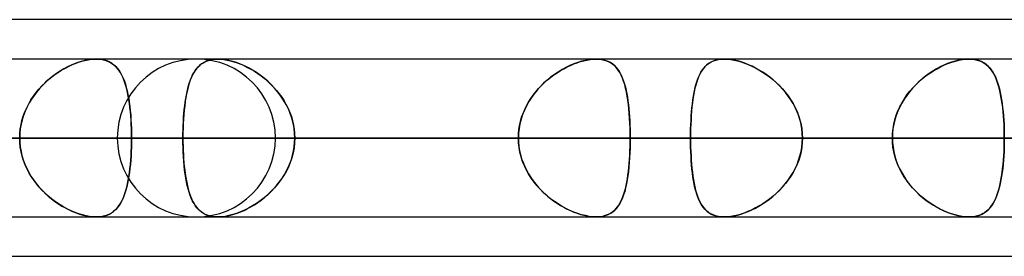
# Model space of a CAD drawing. Header units: millimetres. Extents: x -288 to 288, y -100 to 123.
# Tile 20 of 75: x -140.38 to -126.31, y 51.61 to 55. Entities that reach past the tile are written whole.
import ezdxf

# ---------------------------------------------------------------- set-up
doc = ezdxf.new("R2010")
doc.units = ezdxf.units.MM
doc.layers.add('MAIN-1', color=7, linetype='Continuous')
doc.layers.add('MAIN-2', color=7, linetype='Continuous')

msp = doc.modelspace()

# ---------------------------------------------------------------- linework, layer by layer
at = {"layer": 'MAIN-1'}
for p, q in [((-81.421, 55), (-156.21, 55)), ((155.254, 54.435), (-155.254, 54.435)), ((-126.818, 54.435), (-126.818, 54.435)), ((-126.818, 54.435), (-126.818, 54.435)), ((-126.818, 54.435), (-126.818, 54.435)), ((-126.818, 54.435), (-126.818, 54.435)), ((-126.818, 54.435), (-126.818, 54.435)), ((-126.818, 54.435), (-126.817, 54.435)), ((155.857, 53.305), (-155.857, 53.305)), ((-155.118, 52.175), (155.118, 52.175)), ((-137.561, 52.175), (-137.562, 52.175)), ((-137.562, 52.175), (-137.562, 52.175)), ((-137.56, 52.175), (-137.561, 52.175)), ((-137.561, 52.175), (-137.561, 52.175)), ((-137.559, 52.175), (-137.56, 52.175)), ((-137.56, 52.175), (-137.56, 52.175)), ((-126.817, 52.175), (-126.818, 52.175)), ((-126.818, 52.175), (-126.818, 52.175)), ((-126.818, 52.175), (-126.818, 52.175)), ((-126.818, 52.175), (-126.818, 52.175)), ((-126.817, 52.175), (-126.817, 52.175)), ((-126.817, 52.175), (-126.817, 52.175)), ((-81.908, 51.61), (-155.347, 51.61))]:
    msp.add_line(p, q, dxfattribs=at)
at = {"layer": 'MAIN-2'}
for p, q in [((-139.702, 54.322), (-139.755, 54.294)), ((-139.731, 54.307), (-139.68, 54.333)), ((-139.648, 54.348), (-139.702, 54.322)), ((-139.68, 54.333), (-139.629, 54.356)), ((-139.594, 54.37), (-139.648, 54.348)), ((-139.629, 54.356), (-139.578, 54.377)), ((-139.541, 54.39), (-139.594, 54.37)), ((-139.578, 54.377), (-139.528, 54.394)), ((-139.488, 54.406), (-139.541, 54.39)), ((-139.528, 54.394), (-139.478, 54.409)), ((-139.436, 54.419), (-139.488, 54.406)), ((-139.478, 54.409), (-139.429, 54.42)), ((-139.386, 54.428), (-139.436, 54.419)), ((-139.429, 54.42), (-139.381, 54.428)), ((-139.337, 54.433), (-139.386, 54.428)), ((-139.381, 54.428), (-139.335, 54.433)), ((-139.291, 54.435), (-139.337, 54.433)), ((-139.335, 54.433), (-139.291, 54.435)), ((-139.291, 54.435), (-139.247, 54.433)), ((-139.248, 54.433), (-139.291, 54.435)), ((-139.208, 54.428), (-139.248, 54.433)), ((-139.247, 54.433), (-139.206, 54.428)), ((-139.17, 54.42), (-139.208, 54.428)), ((-139.206, 54.428), (-139.167, 54.419)), ((-139.134, 54.408), (-139.17, 54.42)), ((-139.167, 54.419), (-139.131, 54.407)), ((-139.101, 54.394), (-139.134, 54.408)), ((-139.131, 54.407), (-139.097, 54.392)), ((-139.07, 54.376), (-139.101, 54.394)), ((-139.097, 54.392), (-139.066, 54.373)), ((-139.042, 54.355), (-139.07, 54.376)), ((-139.066, 54.373), (-139.037, 54.352)), ((-139.015, 54.332), (-139.042, 54.355)), ((-139.037, 54.352), (-139.01, 54.327)), ((-138.991, 54.306), (-139.015, 54.332)), ((-139.01, 54.327), (-138.986, 54.3)), ((-137.857, 54.297), (-137.836, 54.322)), ((-137.816, 54.342), (-137.843, 54.314)), ((-137.836, 54.322), (-137.812, 54.345)), ((-137.787, 54.366), (-137.816, 54.342)), ((-137.812, 54.345), (-137.787, 54.365)), ((-137.755, 54.386), (-137.787, 54.366)), ((-137.787, 54.365), (-137.76, 54.383)), ((-137.76, 54.383), (-137.73, 54.399)), ((-137.72, 54.404), (-137.755, 54.386)), ((-137.73, 54.399), (-137.699, 54.412)), ((-137.682, 54.417), (-137.72, 54.404)), ((-137.699, 54.412), (-137.665, 54.422)), ((-137.641, 54.427), (-137.682, 54.417)), ((-137.665, 54.422), (-137.629, 54.429)), ((-137.597, 54.433), (-137.641, 54.427)), ((-137.629, 54.429), (-137.591, 54.434)), ((-137.551, 54.435), (-137.597, 54.433)), ((-137.591, 54.434), (-137.551, 54.435)), ((-137.502, 54.433), (-137.551, 54.435)), ((-137.551, 54.435), (-137.509, 54.434)), ((-137.509, 54.434), (-137.465, 54.429)), ((-137.45, 54.427), (-137.502, 54.433)), ((-137.465, 54.429), (-137.419, 54.421)), ((-137.396, 54.416), (-137.45, 54.427)), ((-137.419, 54.421), (-137.372, 54.411)), ((-137.34, 54.402), (-137.396, 54.416)), ((-137.372, 54.411), (-137.324, 54.397)), ((-137.284, 54.384), (-137.34, 54.402)), ((-137.324, 54.397), (-137.275, 54.381)), ((-137.227, 54.362), (-137.284, 54.384)), ((-137.275, 54.381), (-137.226, 54.362)), ((-137.17, 54.337), (-137.227, 54.362)), ((-137.226, 54.362), (-137.177, 54.341)), ((-137.177, 54.341), (-137.128, 54.317)), ((-137.113, 54.309), (-137.17, 54.337)), ((-132.61, 54.297), (-132.562, 54.322)), ((-132.521, 54.342), (-132.577, 54.314)), ((-132.562, 54.322), (-132.514, 54.345)), ((-132.465, 54.366), (-132.521, 54.342)), ((-132.514, 54.345), (-132.466, 54.365)), ((-132.466, 54.365), (-132.418, 54.383)), ((-132.409, 54.386), (-132.465, 54.366)), ((-132.418, 54.383), (-132.37, 54.399)), ((-132.354, 54.404), (-132.409, 54.386)), ((-132.37, 54.399), (-132.323, 54.412)), ((-132.299, 54.417), (-132.354, 54.404)), ((-132.323, 54.412), (-132.277, 54.422)), ((-132.246, 54.427), (-132.299, 54.417)), ((-132.277, 54.422), (-132.232, 54.429)), ((-132.195, 54.433), (-132.246, 54.427)), ((-132.232, 54.429), (-132.188, 54.434)), ((-132.147, 54.435), (-132.195, 54.433)), ((-132.188, 54.434), (-132.147, 54.435)), ((-132.147, 54.435), (-132.107, 54.434)), ((-132.1, 54.433), (-132.147, 54.435)), ((-132.107, 54.434), (-132.068, 54.429)), ((-132.056, 54.427), (-132.1, 54.433)), ((-132.068, 54.429), (-132.032, 54.421)), ((-132.015, 54.416), (-132.056, 54.427)), ((-132.032, 54.421), (-131.998, 54.411)), ((-131.976, 54.402), (-132.015, 54.416)), ((-131.998, 54.411), (-131.966, 54.397)), ((-131.941, 54.384), (-131.976, 54.402)), ((-131.966, 54.397), (-131.936, 54.381)), ((-131.909, 54.362), (-131.941, 54.384)), ((-131.936, 54.381), (-131.909, 54.362)), ((-131.909, 54.362), (-131.884, 54.341)), ((-131.88, 54.337), (-131.909, 54.362)), ((-131.884, 54.341), (-131.86, 54.317)), ((-131.854, 54.309), (-131.88, 54.337)), ((-130.593, 54.322), (-130.617, 54.294)), ((-130.606, 54.307), (-130.583, 54.333)), ((-130.567, 54.348), (-130.593, 54.322)), ((-130.583, 54.333), (-130.558, 54.356)), ((-130.539, 54.37), (-130.567, 54.348)), ((-130.558, 54.356), (-130.53, 54.377)), ((-130.508, 54.39), (-130.539, 54.37)), ((-130.53, 54.377), (-130.5, 54.394)), ((-130.474, 54.406), (-130.508, 54.39)), ((-130.5, 54.394), (-130.467, 54.409)), ((-130.438, 54.419), (-130.474, 54.406)), ((-130.467, 54.409), (-130.432, 54.42)), ((-130.399, 54.428), (-130.438, 54.419)), ((-130.432, 54.42), (-130.395, 54.428)), ((-130.357, 54.433), (-130.399, 54.428)), ((-130.395, 54.428), (-130.355, 54.433)), ((-130.313, 54.435), (-130.357, 54.433)), ((-130.355, 54.433), (-130.313, 54.435)), ((-130.268, 54.433), (-130.313, 54.435)), ((-130.313, 54.435), (-130.269, 54.433)), ((-130.269, 54.433), (-130.223, 54.428)), ((-130.221, 54.428), (-130.268, 54.433)), ((-130.223, 54.428), (-130.175, 54.42)), ((-130.173, 54.42), (-130.221, 54.428)), ((-130.175, 54.42), (-130.125, 54.409)), ((-130.123, 54.408), (-130.173, 54.42)), ((-130.125, 54.409), (-130.075, 54.395)), ((-130.072, 54.394), (-130.123, 54.408)), ((-130.075, 54.395), (-130.024, 54.377)), ((-130.021, 54.376), (-130.072, 54.394)), ((-130.024, 54.377), (-129.973, 54.357)), ((-129.969, 54.355), (-130.021, 54.376)), ((-129.973, 54.357), (-129.922, 54.334)), ((-129.917, 54.332), (-129.969, 54.355)), ((-129.922, 54.334), (-129.87, 54.309)), ((-129.866, 54.306), (-129.917, 54.332)), ((-127.229, 54.322), (-127.283, 54.294)), ((-127.274, 54.298), (-127.222, 54.326)), ((-127.176, 54.348), (-127.229, 54.322)), ((-127.222, 54.326), (-127.169, 54.351)), ((-127.122, 54.37), (-127.176, 54.348)), ((-127.169, 54.351), (-127.117, 54.372)), ((-127.068, 54.39), (-127.122, 54.37)), ((-127.117, 54.372), (-127.064, 54.391)), ((-127.016, 54.406), (-127.068, 54.39)), ((-127.064, 54.391), (-127.012, 54.407)), ((-126.964, 54.419), (-127.016, 54.406)), ((-127.012, 54.407), (-126.961, 54.419)), ((-126.913, 54.428), (-126.964, 54.419)), ((-126.961, 54.419), (-126.912, 54.428)), ((-126.864, 54.433), (-126.913, 54.428)), ((-126.912, 54.428), (-126.864, 54.433)), ((-126.864, 54.433), (-126.818, 54.435)), ((-126.818, 54.435), (-126.864, 54.433)), ((-126.776, 54.433), (-126.818, 54.435)), ((-126.817, 54.435), (-126.776, 54.433)), ((-126.776, 54.433), (-126.736, 54.428)), ((-126.735, 54.428), (-126.776, 54.433)), ((-126.736, 54.428), (-126.698, 54.42)), ((-126.697, 54.42), (-126.735, 54.428)), ((-126.698, 54.42), (-126.662, 54.409)), ((-126.661, 54.408), (-126.697, 54.42)), ((-126.662, 54.409), (-126.629, 54.394)), ((-126.628, 54.394), (-126.661, 54.408)), ((-126.629, 54.394), (-126.599, 54.377)), ((-126.597, 54.376), (-126.628, 54.394)), ((-126.599, 54.377), (-126.571, 54.357)), ((-126.569, 54.355), (-126.597, 54.376)), ((-126.571, 54.357), (-126.544, 54.334)), ((-126.543, 54.332), (-126.569, 54.355)), ((-126.544, 54.334), (-126.52, 54.308)), ((-126.519, 54.306), (-126.543, 54.332)), ((-139.911, 54.191), (-139.961, 54.151)), ((-139.929, 54.177), (-139.881, 54.213)), ((-139.86, 54.228), (-139.911, 54.191)), ((-139.881, 54.213), (-139.831, 54.247)), ((-139.808, 54.262), (-139.86, 54.228)), ((-139.831, 54.247), (-139.781, 54.279)), ((-139.755, 54.294), (-139.808, 54.262)), ((-139.781, 54.279), (-139.731, 54.307)), ((-138.969, 54.278), (-138.991, 54.306)), ((-138.986, 54.3), (-138.963, 54.27)), ((-138.949, 54.247), (-138.969, 54.278)), ((-138.963, 54.27), (-138.942, 54.237)), ((-138.93, 54.213), (-138.949, 54.247)), ((-138.942, 54.237), (-138.923, 54.201)), ((-138.912, 54.177), (-138.93, 54.213)), ((-138.923, 54.201), (-138.905, 54.162)), ((-137.93, 54.173), (-137.914, 54.208)), ((-137.911, 54.214), (-137.929, 54.174)), ((-137.914, 54.208), (-137.896, 54.24)), ((-137.89, 54.25), (-137.911, 54.214)), ((-137.896, 54.24), (-137.877, 54.27)), ((-137.868, 54.284), (-137.89, 54.25)), ((-137.877, 54.27), (-137.857, 54.297)), ((-137.843, 54.314), (-137.868, 54.284)), ((-137.128, 54.317), (-137.079, 54.29)), ((-137.057, 54.277), (-137.113, 54.309)), ((-137.079, 54.29), (-137.03, 54.261)), ((-137.001, 54.242), (-137.057, 54.277)), ((-137.03, 54.261), (-136.982, 54.229)), ((-136.946, 54.204), (-137.001, 54.242)), ((-136.982, 54.229), (-136.934, 54.195)), ((-136.893, 54.162), (-136.946, 54.204)), ((-136.934, 54.195), (-136.888, 54.158)), ((-132.797, 54.173), (-132.751, 54.208)), ((-132.743, 54.214), (-132.796, 54.174)), ((-132.751, 54.208), (-132.704, 54.24)), ((-132.688, 54.25), (-132.743, 54.214)), ((-132.704, 54.24), (-132.657, 54.27)), ((-132.633, 54.284), (-132.688, 54.25)), ((-132.657, 54.27), (-132.61, 54.297)), ((-132.577, 54.314), (-132.633, 54.284)), ((-131.86, 54.317), (-131.839, 54.29)), ((-131.83, 54.277), (-131.854, 54.309)), ((-131.839, 54.29), (-131.819, 54.261)), ((-131.808, 54.242), (-131.83, 54.277)), ((-131.819, 54.261), (-131.801, 54.229)), ((-131.788, 54.204), (-131.808, 54.242)), ((-131.801, 54.229), (-131.784, 54.195)), ((-131.769, 54.162), (-131.788, 54.204)), ((-131.784, 54.195), (-131.768, 54.158)), ((-130.676, 54.191), (-130.693, 54.151)), ((-130.682, 54.177), (-130.666, 54.213)), ((-130.658, 54.228), (-130.676, 54.191)), ((-130.666, 54.213), (-130.648, 54.247)), ((-130.639, 54.262), (-130.658, 54.228)), ((-130.648, 54.247), (-130.628, 54.279)), ((-130.617, 54.294), (-130.639, 54.262)), ((-130.628, 54.279), (-130.606, 54.307)), ((-129.87, 54.309), (-129.819, 54.28)), ((-129.815, 54.278), (-129.866, 54.306)), ((-129.819, 54.28), (-129.769, 54.25)), ((-129.765, 54.247), (-129.815, 54.278)), ((-129.769, 54.25), (-129.718, 54.216)), ((-129.714, 54.213), (-129.765, 54.247)), ((-129.718, 54.216), (-129.669, 54.18)), ((-129.665, 54.177), (-129.714, 54.213)), ((-127.439, 54.191), (-127.488, 54.151)), ((-127.479, 54.159), (-127.429, 54.198)), ((-127.388, 54.228), (-127.439, 54.191)), ((-127.429, 54.198), (-127.378, 54.234)), ((-127.336, 54.262), (-127.388, 54.228)), ((-127.378, 54.234), (-127.326, 54.268)), ((-127.283, 54.294), (-127.336, 54.262)), ((-127.326, 54.268), (-127.274, 54.298)), ((-126.52, 54.308), (-126.498, 54.28)), ((-126.496, 54.278), (-126.519, 54.306)), ((-126.498, 54.28), (-126.477, 54.249)), ((-126.476, 54.247), (-126.496, 54.278)), ((-126.477, 54.249), (-126.458, 54.216)), ((-126.457, 54.213), (-126.476, 54.247)), ((-126.458, 54.216), (-126.44, 54.179)), ((-126.439, 54.177), (-126.457, 54.213)), ((-140.11, 54.004), (-140.068, 54.051)), ((-140.055, 54.064), (-140.099, 54.017)), ((-140.068, 54.051), (-140.023, 54.096)), ((-140.009, 54.109), (-140.055, 54.064)), ((-140.023, 54.096), (-139.977, 54.138)), ((-139.961, 54.151), (-140.009, 54.109)), ((-139.977, 54.138), (-139.929, 54.177)), ((-138.896, 54.138), (-138.912, 54.177)), ((-138.905, 54.162), (-138.889, 54.12)), ((-138.881, 54.097), (-138.896, 54.138)), ((-138.889, 54.12), (-138.874, 54.076)), ((-138.867, 54.052), (-138.881, 54.097)), ((-138.874, 54.076), (-138.861, 54.029)), ((-138.855, 54.006), (-138.867, 54.052)), ((-137.976, 54.04), (-137.988, 53.99)), ((-137.983, 54.013), (-137.971, 54.057)), ((-137.962, 54.088), (-137.976, 54.04)), ((-137.971, 54.057), (-137.958, 54.098)), ((-137.946, 54.132), (-137.962, 54.088)), ((-137.958, 54.098), (-137.945, 54.137)), ((-137.929, 54.174), (-137.946, 54.132)), ((-137.945, 54.137), (-137.93, 54.173)), ((-136.84, 54.117), (-136.893, 54.162)), ((-136.888, 54.158), (-136.842, 54.118)), ((-136.842, 54.118), (-136.798, 54.077)), ((-136.789, 54.069), (-136.84, 54.117)), ((-136.798, 54.077), (-136.755, 54.033)), ((-136.741, 54.017), (-136.789, 54.069)), ((-132.944, 54.04), (-132.989, 53.99)), ((-132.969, 54.013), (-132.928, 54.057)), ((-132.897, 54.088), (-132.944, 54.04)), ((-132.928, 54.057), (-132.886, 54.098)), ((-132.847, 54.132), (-132.897, 54.088)), ((-132.886, 54.098), (-132.842, 54.137)), ((-132.796, 54.174), (-132.847, 54.132)), ((-132.842, 54.137), (-132.797, 54.173)), ((-131.753, 54.117), (-131.769, 54.162)), ((-131.768, 54.158), (-131.754, 54.118)), ((-131.754, 54.118), (-131.74, 54.077)), ((-131.738, 54.069), (-131.753, 54.117)), ((-131.74, 54.077), (-131.728, 54.033)), ((-131.725, 54.017), (-131.738, 54.069)), ((-130.736, 54.004), (-130.724, 54.051)), ((-130.721, 54.064), (-130.733, 54.017)), ((-130.724, 54.051), (-130.711, 54.096)), ((-130.707, 54.109), (-130.721, 54.064)), ((-130.711, 54.096), (-130.698, 54.137)), ((-130.693, 54.151), (-130.707, 54.109)), ((-130.698, 54.137), (-130.682, 54.177)), ((-129.669, 54.18), (-129.62, 54.141)), ((-129.617, 54.138), (-129.665, 54.177)), ((-129.62, 54.141), (-129.573, 54.099)), ((-129.57, 54.097), (-129.617, 54.138)), ((-129.573, 54.099), (-129.527, 54.055)), ((-129.525, 54.052), (-129.57, 54.097)), ((-129.527, 54.055), (-129.483, 54.008)), ((-129.481, 54.006), (-129.525, 54.052)), ((-127.582, 54.064), (-127.626, 54.017)), ((-127.619, 54.025), (-127.574, 54.072)), ((-127.536, 54.109), (-127.582, 54.064)), ((-127.574, 54.072), (-127.527, 54.117)), ((-127.488, 54.151), (-127.536, 54.109)), ((-127.527, 54.117), (-127.479, 54.159)), ((-126.44, 54.179), (-126.424, 54.14)), ((-126.423, 54.138), (-126.439, 54.177)), ((-126.424, 54.14), (-126.408, 54.099)), ((-126.408, 54.097), (-126.423, 54.138)), ((-126.408, 54.099), (-126.395, 54.055)), ((-126.394, 54.053), (-126.408, 54.097)), ((-126.395, 54.055), (-126.382, 54.008)), ((-126.381, 54.006), (-126.394, 54.053)), ((-140.224, 53.85), (-140.189, 53.904)), ((-140.18, 53.916), (-140.216, 53.862)), ((-140.189, 53.904), (-140.151, 53.955)), ((-140.141, 53.968), (-140.18, 53.916)), ((-140.151, 53.955), (-140.11, 54.004)), ((-140.099, 54.017), (-140.141, 53.968)), ((-138.861, 54.029), (-138.848, 53.979)), ((-138.843, 53.957), (-138.855, 54.006)), ((-138.848, 53.979), (-138.837, 53.927)), ((-138.833, 53.906), (-138.843, 53.957)), ((-138.837, 53.927), (-138.827, 53.873)), ((-138.824, 53.853), (-138.833, 53.906)), ((-138.011, 53.871), (-138.003, 53.92)), ((-137.999, 53.938), (-138.009, 53.883)), ((-138.003, 53.92), (-137.993, 53.968)), ((-137.988, 53.99), (-137.999, 53.938)), ((-137.993, 53.968), (-137.983, 54.013)), ((-136.755, 54.033), (-136.714, 53.987)), ((-136.695, 53.963), (-136.741, 54.017)), ((-136.714, 53.987), (-136.676, 53.939)), ((-136.652, 53.906), (-136.695, 53.963)), ((-136.676, 53.939), (-136.64, 53.888)), ((-136.613, 53.847), (-136.652, 53.906)), ((-133.079, 53.871), (-133.045, 53.92)), ((-133.032, 53.938), (-133.072, 53.883)), ((-133.045, 53.92), (-133.008, 53.968)), ((-132.989, 53.99), (-133.032, 53.938)), ((-133.008, 53.968), (-132.969, 54.013)), ((-131.728, 54.033), (-131.718, 53.987)), ((-131.713, 53.963), (-131.725, 54.017)), ((-131.718, 53.987), (-131.708, 53.939)), ((-131.702, 53.906), (-131.713, 53.963)), ((-131.708, 53.939), (-131.699, 53.888)), ((-131.693, 53.847), (-131.702, 53.906)), ((-130.763, 53.85), (-130.755, 53.904)), ((-130.753, 53.916), (-130.762, 53.862)), ((-130.755, 53.904), (-130.746, 53.955)), ((-130.743, 53.968), (-130.753, 53.916)), ((-130.746, 53.955), (-130.736, 54.004)), ((-130.733, 54.017), (-130.743, 53.968)), ((-129.483, 54.008), (-129.442, 53.96)), ((-129.439, 53.957), (-129.481, 54.006)), ((-129.442, 53.96), (-129.402, 53.909)), ((-129.4, 53.906), (-129.439, 53.957)), ((-129.402, 53.909), (-129.366, 53.855)), ((-129.364, 53.853), (-129.4, 53.906)), ((-127.707, 53.916), (-127.743, 53.862)), ((-127.74, 53.868), (-127.703, 53.922)), ((-127.668, 53.968), (-127.707, 53.916)), ((-127.703, 53.922), (-127.662, 53.974)), ((-127.626, 54.017), (-127.668, 53.968)), ((-127.662, 53.974), (-127.619, 54.025)), ((-126.382, 54.008), (-126.371, 53.959)), ((-126.37, 53.957), (-126.381, 54.006)), ((-126.371, 53.959), (-126.36, 53.908)), ((-126.36, 53.906), (-126.37, 53.957)), ((-126.36, 53.908), (-126.351, 53.855)), ((-126.351, 53.853), (-126.36, 53.906)), ((-140.285, 53.738), (-140.256, 53.795)), ((-140.25, 53.807), (-140.28, 53.749)), ((-140.256, 53.795), (-140.224, 53.85)), ((-140.216, 53.862), (-140.25, 53.807)), ((-138.827, 53.873), (-138.818, 53.816)), ((-138.816, 53.798), (-138.824, 53.853)), ((-138.818, 53.816), (-138.811, 53.757)), ((-138.809, 53.741), (-138.816, 53.798)), ((-138.026, 53.766), (-138.033, 53.705)), ((-138.032, 53.714), (-138.026, 53.768)), ((-138.018, 53.826), (-138.026, 53.766)), ((-138.026, 53.768), (-138.019, 53.82)), ((-138.019, 53.82), (-138.011, 53.871)), ((-138.009, 53.883), (-138.018, 53.826)), ((-136.64, 53.888), (-136.606, 53.836)), ((-136.577, 53.785), (-136.613, 53.847)), ((-136.606, 53.836), (-136.576, 53.782)), ((-136.545, 53.721), (-136.577, 53.785)), ((-136.576, 53.782), (-136.548, 53.727)), ((-133.142, 53.766), (-133.171, 53.705)), ((-133.167, 53.714), (-133.141, 53.768)), ((-133.108, 53.826), (-133.142, 53.766)), ((-133.141, 53.768), (-133.111, 53.82)), ((-133.111, 53.82), (-133.079, 53.871)), ((-133.072, 53.883), (-133.108, 53.826)), ((-131.699, 53.888), (-131.691, 53.836)), ((-131.685, 53.785), (-131.693, 53.847)), ((-131.691, 53.836), (-131.684, 53.782)), ((-131.678, 53.721), (-131.685, 53.785)), ((-131.684, 53.782), (-131.678, 53.727)), ((-130.777, 53.738), (-130.77, 53.795)), ((-130.769, 53.807), (-130.776, 53.749)), ((-130.77, 53.795), (-130.763, 53.85)), ((-130.762, 53.862), (-130.769, 53.807)), ((-129.366, 53.855), (-129.332, 53.8)), ((-129.331, 53.798), (-129.364, 53.853)), ((-129.332, 53.8), (-129.302, 53.743)), ((-129.301, 53.741), (-129.331, 53.798)), ((-127.777, 53.806), (-127.807, 53.749)), ((-127.805, 53.752), (-127.774, 53.811)), ((-127.743, 53.862), (-127.777, 53.806)), ((-127.774, 53.811), (-127.74, 53.868)), ((-126.351, 53.855), (-126.343, 53.8)), ((-126.342, 53.798), (-126.351, 53.853)), ((-126.343, 53.8), (-126.336, 53.743)), ((-126.335, 53.741), (-126.342, 53.798)), ((-140.352, 53.558), (-140.333, 53.619)), ((-140.33, 53.628), (-140.35, 53.565)), ((-140.333, 53.619), (-140.311, 53.679)), ((-140.307, 53.689), (-140.33, 53.628)), ((-140.311, 53.679), (-140.285, 53.738)), ((-140.28, 53.749), (-140.307, 53.689)), ((-138.811, 53.757), (-138.804, 53.697)), ((-138.803, 53.682), (-138.809, 53.741)), ((-138.804, 53.697), (-138.798, 53.634)), ((-138.797, 53.621), (-138.803, 53.682)), ((-138.798, 53.634), (-138.794, 53.57)), ((-138.793, 53.559), (-138.797, 53.621)), ((-138.039, 53.641), (-138.043, 53.576)), ((-138.042, 53.601), (-138.037, 53.658)), ((-138.033, 53.705), (-138.039, 53.641)), ((-138.037, 53.658), (-138.032, 53.714)), ((-136.548, 53.727), (-136.523, 53.669)), ((-136.517, 53.654), (-136.545, 53.721)), ((-136.523, 53.669), (-136.502, 53.611)), ((-136.495, 53.587), (-136.517, 53.654)), ((-133.197, 53.641), (-133.218, 53.576)), ((-133.211, 53.601), (-133.19, 53.658)), ((-133.171, 53.705), (-133.197, 53.641)), ((-133.19, 53.658), (-133.167, 53.714)), ((-131.678, 53.727), (-131.673, 53.669)), ((-131.672, 53.654), (-131.678, 53.721)), ((-131.673, 53.669), (-131.669, 53.611)), ((-131.667, 53.587), (-131.672, 53.654)), ((-130.786, 53.628), (-130.79, 53.565)), ((-130.79, 53.558), (-130.786, 53.619)), ((-130.781, 53.689), (-130.786, 53.628)), ((-130.786, 53.619), (-130.782, 53.679)), ((-130.782, 53.679), (-130.777, 53.738)), ((-130.776, 53.749), (-130.781, 53.689)), ((-129.302, 53.743), (-129.275, 53.684)), ((-129.274, 53.682), (-129.301, 53.741)), ((-129.275, 53.684), (-129.252, 53.623)), ((-129.251, 53.621), (-129.274, 53.682)), ((-129.252, 53.623), (-129.233, 53.561)), ((-129.232, 53.559), (-129.251, 53.621)), ((-127.876, 53.567), (-127.856, 53.63)), ((-127.857, 53.628), (-127.876, 53.565)), ((-127.834, 53.689), (-127.857, 53.628)), ((-127.856, 53.63), (-127.833, 53.692)), ((-127.807, 53.749), (-127.834, 53.689)), ((-127.833, 53.692), (-127.805, 53.752)), ((-126.336, 53.743), (-126.329, 53.684)), ((-126.329, 53.682), (-126.335, 53.741)), ((-126.329, 53.684), (-126.324, 53.623)), ((-126.324, 53.621), (-126.329, 53.682)), ((-126.324, 53.623), (-126.32, 53.561)), ((-126.32, 53.56), (-126.324, 53.621)), ((-140.365, 53.501), (-140.376, 53.436)), ((-140.376, 53.433), (-140.366, 53.496)), ((-140.366, 53.496), (-140.352, 53.558)), ((-140.35, 53.565), (-140.365, 53.501)), ((-138.794, 53.57), (-138.79, 53.505)), ((-138.79, 53.497), (-138.793, 53.559)), ((-138.79, 53.505), (-138.788, 53.439)), ((-138.788, 53.434), (-138.79, 53.497)), ((-138.05, 53.425), (-138.048, 53.485)), ((-138.047, 53.509), (-138.049, 53.442)), ((-138.048, 53.485), (-138.045, 53.543)), ((-138.043, 53.576), (-138.047, 53.509)), ((-138.045, 53.543), (-138.042, 53.601)), ((-136.502, 53.611), (-136.485, 53.551)), ((-136.477, 53.517), (-136.495, 53.587)), ((-136.485, 53.551), (-136.471, 53.491)), ((-136.464, 53.447), (-136.477, 53.517)), ((-136.471, 53.491), (-136.461, 53.43)), ((-133.25, 53.425), (-133.24, 53.485)), ((-133.235, 53.509), (-133.247, 53.442)), ((-133.24, 53.485), (-133.227, 53.543)), ((-133.218, 53.576), (-133.235, 53.509)), ((-133.227, 53.543), (-133.211, 53.601)), ((-131.669, 53.611), (-131.665, 53.551)), ((-131.663, 53.517), (-131.667, 53.587)), ((-131.665, 53.551), (-131.662, 53.491)), ((-131.661, 53.447), (-131.663, 53.517)), ((-131.662, 53.491), (-131.66, 53.43)), ((-130.793, 53.501), (-130.795, 53.436)), ((-130.795, 53.433), (-130.793, 53.496)), ((-130.79, 53.565), (-130.793, 53.501)), ((-130.793, 53.496), (-130.79, 53.558)), ((-129.233, 53.561), (-129.217, 53.499)), ((-129.217, 53.497), (-129.232, 53.559)), ((-129.217, 53.499), (-129.206, 53.435)), ((-129.206, 53.434), (-129.217, 53.497)), ((-127.892, 53.501), (-127.903, 53.436)), ((-127.902, 53.437), (-127.891, 53.502)), ((-127.876, 53.565), (-127.892, 53.501)), ((-127.891, 53.502), (-127.876, 53.567)), ((-126.32, 53.561), (-126.316, 53.499)), ((-126.316, 53.497), (-126.32, 53.56)), ((-126.316, 53.499), (-126.314, 53.435)), ((-126.314, 53.434), (-126.316, 53.497)), ((-140.383, 53.371), (-140.385, 53.305)), ((-140.385, 53.305), (-140.383, 53.369)), ((-140.376, 53.436), (-140.383, 53.371)), ((-140.383, 53.369), (-140.376, 53.433)), ((-138.788, 53.439), (-138.786, 53.373)), ((-138.786, 53.37), (-138.788, 53.434)), ((-138.786, 53.373), (-138.786, 53.305)), ((-138.786, 53.305), (-138.786, 53.37)), ((-138.049, 53.442), (-138.051, 53.374)), ((-138.051, 53.365), (-138.05, 53.425)), ((-138.051, 53.374), (-138.051, 53.305)), ((-138.051, 53.305), (-138.051, 53.365)), ((-136.456, 53.376), (-136.464, 53.447)), ((-136.461, 53.43), (-136.455, 53.368)), ((-136.453, 53.305), (-136.456, 53.376)), ((-136.455, 53.368), (-136.453, 53.305)), ((-133.255, 53.374), (-133.257, 53.305)), ((-133.257, 53.305), (-133.255, 53.365)), ((-133.247, 53.442), (-133.255, 53.374)), ((-133.255, 53.365), (-133.25, 53.425)), ((-131.659, 53.376), (-131.661, 53.447)), ((-131.66, 53.43), (-131.659, 53.368)), ((-131.659, 53.305), (-131.659, 53.376)), ((-131.659, 53.368), (-131.659, 53.305)), ((-130.795, 53.436), (-130.796, 53.371)), ((-130.796, 53.369), (-130.795, 53.433)), ((-130.796, 53.371), (-130.796, 53.305)), ((-130.796, 53.305), (-130.796, 53.369)), ((-129.206, 53.435), (-129.2, 53.37)), ((-129.2, 53.37), (-129.206, 53.434)), ((-129.197, 53.305), (-129.2, 53.37)), ((-129.2, 53.37), (-129.197, 53.305)), ((-127.911, 53.305), (-127.909, 53.371)), ((-127.909, 53.371), (-127.911, 53.305)), ((-127.909, 53.371), (-127.902, 53.437)), ((-127.903, 53.436), (-127.909, 53.371)), ((-126.314, 53.435), (-126.313, 53.37)), ((-126.313, 53.37), (-126.314, 53.434)), ((-126.313, 53.37), (-126.312, 53.305)), ((-126.312, 53.305), (-126.313, 53.37)), ((-138.786, 53.305), (-189.614, 53.305)), ((-189.614, 53.305), (-138.786, 53.305)), ((-174.246, 53.305), (-127.911, 53.305)), ((-127.911, 53.305), (-174.246, 53.305)), ((-126.312, 53.305), (-171.986, 53.305)), ((-171.986, 53.305), (-126.312, 53.305)), ((-156.618, 53.305), (-115.436, 53.305)), ((-115.436, 53.305), (-156.618, 53.305)), ((-155.857, 53.305), (155.857, 53.305)), ((-113.836, 53.305), (-154.358, 53.305)), ((-154.358, 53.305), (-113.836, 53.305)), ((154.141, 53.305), (-154.141, 53.305)), ((-154.141, 53.305), (154.141, 53.305)), ((-148.92, 53.305), (-138.051, 53.305)), ((-138.051, 53.305), (-148.92, 53.305)), ((-133.257, 53.305), (-144.126, 53.305)), ((-144.126, 53.305), (-133.257, 53.305)), ((-143.269, 53.305), (143.269, 53.305)), ((143.269, 53.305), (-143.269, 53.305)), ((141.67, 53.305), (-141.67, 53.305)), ((-141.67, 53.305), (141.67, 53.305)), ((-141.67, 53.305), (-130.796, 53.305)), ((-130.796, 53.305), (-141.67, 53.305)), ((-140.385, 53.305), (-140.383, 53.241)), ((-140.383, 53.239), (-140.385, 53.305)), ((-140.383, 53.241), (-140.376, 53.177)), ((-140.376, 53.174), (-140.383, 53.239)), ((-138.99, 53.305), (-102.958, 53.305)), ((-102.958, 53.305), (-138.99, 53.305)), ((-138.788, 53.175), (-138.786, 53.24)), ((-138.786, 53.24), (-138.788, 53.176)), ((-138.786, 53.24), (-138.786, 53.305)), ((-127.911, 53.305), (-138.786, 53.305)), ((-138.786, 53.305), (-127.911, 53.305)), ((-138.786, 53.305), (-138.786, 53.24)), ((-138.051, 53.305), (-133.257, 53.305)), ((-133.257, 53.305), (-138.051, 53.305)), ((-138.051, 53.237), (-138.051, 53.305)), ((-138.051, 53.305), (-138.051, 53.245)), ((-138.051, 53.245), (-138.05, 53.185)), ((-138.049, 53.169), (-138.051, 53.237)), ((-101.358, 53.305), (-136.73, 53.305)), ((-136.73, 53.305), (-101.358, 53.305)), ((-136.456, 53.234), (-136.464, 53.163)), ((-136.461, 53.18), (-136.455, 53.242)), ((-136.453, 53.305), (-136.456, 53.234)), ((-136.455, 53.242), (-136.453, 53.305)), ((-131.659, 53.305), (-136.453, 53.305)), ((-136.453, 53.305), (-131.659, 53.305)), ((-136.453, 53.305), (-125.584, 53.305)), ((-125.584, 53.305), (-136.453, 53.305)), ((-133.257, 53.305), (-133.255, 53.245)), ((-133.255, 53.236), (-133.257, 53.305)), ((-133.255, 53.245), (-133.25, 53.185)), ((-133.247, 53.168), (-133.255, 53.236)), ((-131.659, 53.234), (-131.661, 53.163)), ((-131.66, 53.18), (-131.659, 53.242)), ((-131.659, 53.242), (-131.659, 53.305)), ((-120.79, 53.305), (-131.659, 53.305)), ((-131.659, 53.305), (-120.79, 53.305)), ((-131.659, 53.305), (-131.659, 53.234)), ((-130.796, 53.305), (130.796, 53.305)), ((130.796, 53.305), (-130.796, 53.305)), ((-130.796, 53.239), (-130.796, 53.305)), ((-130.796, 53.305), (-130.796, 53.241)), ((-130.796, 53.241), (-130.795, 53.177)), ((-130.795, 53.174), (-130.796, 53.239)), ((-129.2, 53.24), (-129.206, 53.176)), ((-129.206, 53.175), (-129.2, 53.24)), ((-129.197, 53.305), (-129.2, 53.24)), ((-129.2, 53.24), (-129.197, 53.305)), ((129.197, 53.305), (-129.197, 53.305)), ((-129.197, 53.305), (129.197, 53.305)), ((-129.197, 53.305), (-118.323, 53.305)), ((-118.323, 53.305), (-129.197, 53.305)), ((-127.911, 53.305), (-127.909, 53.239)), ((-127.909, 53.239), (-127.911, 53.305)), ((-127.909, 53.239), (-127.902, 53.173)), ((-127.903, 53.174), (-127.909, 53.239)), ((-126.314, 53.175), (-126.313, 53.24)), ((-126.313, 53.24), (-126.314, 53.177)), ((-126.313, 53.24), (-126.312, 53.305)), ((-126.312, 53.305), (-126.313, 53.24)), ((-140.376, 53.177), (-140.366, 53.114)), ((-140.365, 53.109), (-140.376, 53.174)), ((-140.366, 53.114), (-140.352, 53.052)), ((-140.35, 53.045), (-140.365, 53.109)), ((-138.79, 53.113), (-138.793, 53.051)), ((-138.793, 53.049), (-138.79, 53.111)), ((-138.788, 53.176), (-138.79, 53.113)), ((-138.79, 53.111), (-138.788, 53.175)), ((-138.05, 53.185), (-138.048, 53.125)), ((-138.047, 53.102), (-138.049, 53.169)), ((-138.048, 53.125), (-138.045, 53.067)), ((-138.043, 53.036), (-138.047, 53.102)), ((-138.045, 53.067), (-138.042, 53.009)), ((-136.502, 52.999), (-136.485, 53.059)), ((-136.477, 53.093), (-136.495, 53.023)), ((-136.485, 53.059), (-136.471, 53.119)), ((-136.464, 53.163), (-136.477, 53.093)), ((-136.471, 53.119), (-136.461, 53.18)), ((-133.25, 53.185), (-133.24, 53.125)), ((-133.235, 53.101), (-133.247, 53.168)), ((-133.24, 53.125), (-133.227, 53.067)), ((-133.218, 53.034), (-133.235, 53.101)), ((-133.227, 53.067), (-133.211, 53.009)), ((-131.669, 52.999), (-131.665, 53.059)), ((-131.663, 53.093), (-131.667, 53.023)), ((-131.665, 53.059), (-131.662, 53.119)), ((-131.661, 53.163), (-131.663, 53.093)), ((-131.662, 53.119), (-131.66, 53.18)), ((-130.795, 53.177), (-130.793, 53.114)), ((-130.793, 53.109), (-130.795, 53.174)), ((-130.793, 53.114), (-130.79, 53.052)), ((-130.79, 53.045), (-130.793, 53.109)), ((-129.233, 53.049), (-129.217, 53.111)), ((-129.217, 53.113), (-129.232, 53.051)), ((-129.206, 53.176), (-129.217, 53.113)), ((-129.217, 53.111), (-129.206, 53.175)), ((-127.892, 53.109), (-127.903, 53.174)), ((-127.902, 53.173), (-127.891, 53.108)), ((-127.876, 53.045), (-127.892, 53.109)), ((-127.891, 53.108), (-127.876, 53.043)), ((-126.316, 53.113), (-126.32, 53.051)), ((-126.32, 53.048), (-126.316, 53.111)), ((-126.314, 53.177), (-126.316, 53.113)), ((-126.316, 53.111), (-126.314, 53.175)), ((-140.352, 53.052), (-140.333, 52.991)), ((-140.33, 52.982), (-140.35, 53.045)), ((-140.333, 52.991), (-140.311, 52.931)), ((-140.307, 52.921), (-140.33, 52.982)), ((-140.311, 52.931), (-140.285, 52.872)), ((-140.28, 52.861), (-140.307, 52.921)), ((-138.803, 52.928), (-138.809, 52.869)), ((-138.809, 52.867), (-138.803, 52.926)), ((-138.797, 52.989), (-138.803, 52.928)), ((-138.803, 52.926), (-138.798, 52.987)), ((-138.798, 52.987), (-138.793, 53.049)), ((-138.793, 53.051), (-138.797, 52.989)), ((-138.039, 52.972), (-138.043, 53.036)), ((-138.042, 53.009), (-138.037, 52.952)), ((-138.033, 52.909), (-138.039, 52.972)), ((-138.037, 52.952), (-138.032, 52.896)), ((-136.548, 52.883), (-136.523, 52.941)), ((-136.517, 52.956), (-136.545, 52.889)), ((-136.523, 52.941), (-136.502, 52.999)), ((-136.495, 53.023), (-136.517, 52.956)), ((-133.197, 52.969), (-133.218, 53.034)), ((-133.211, 53.009), (-133.19, 52.952)), ((-133.171, 52.905), (-133.197, 52.969)), ((-133.19, 52.952), (-133.167, 52.896)), ((-131.672, 52.956), (-131.678, 52.889)), ((-131.678, 52.883), (-131.673, 52.941)), ((-131.673, 52.941), (-131.669, 52.999)), ((-131.667, 53.023), (-131.672, 52.956)), ((-130.79, 53.052), (-130.786, 52.991)), ((-130.786, 52.982), (-130.79, 53.045)), ((-130.786, 52.991), (-130.782, 52.931)), ((-130.781, 52.921), (-130.786, 52.982)), ((-130.782, 52.931), (-130.777, 52.872)), ((-130.776, 52.861), (-130.781, 52.921)), ((-129.302, 52.867), (-129.275, 52.926)), ((-129.274, 52.928), (-129.301, 52.869)), ((-129.275, 52.926), (-129.252, 52.987)), ((-129.251, 52.989), (-129.274, 52.928)), ((-129.252, 52.987), (-129.233, 53.049)), ((-129.232, 53.051), (-129.251, 52.989)), ((-127.857, 52.982), (-127.876, 53.045)), ((-127.876, 53.043), (-127.856, 52.98)), ((-127.834, 52.921), (-127.857, 52.982)), ((-127.856, 52.98), (-127.833, 52.918)), ((-127.807, 52.861), (-127.834, 52.921)), ((-127.833, 52.918), (-127.805, 52.858)), ((-126.336, 52.867), (-126.329, 52.926)), ((-126.329, 52.929), (-126.335, 52.87)), ((-126.324, 52.989), (-126.329, 52.929)), ((-126.329, 52.926), (-126.324, 52.987)), ((-126.32, 53.051), (-126.324, 52.989)), ((-126.324, 52.987), (-126.32, 53.048)), ((-140.285, 52.872), (-140.256, 52.815)), ((-140.25, 52.803), (-140.28, 52.861)), ((-140.256, 52.815), (-140.224, 52.76)), ((-140.216, 52.748), (-140.25, 52.803)), ((-138.816, 52.812), (-138.824, 52.757)), ((-138.824, 52.755), (-138.816, 52.81)), ((-138.809, 52.869), (-138.816, 52.812)), ((-138.816, 52.81), (-138.809, 52.867)), ((-138.027, 52.847), (-138.033, 52.909)), ((-138.032, 52.896), (-138.026, 52.842)), ((-138.019, 52.788), (-138.027, 52.847)), ((-138.026, 52.842), (-138.019, 52.79)), ((-138.019, 52.79), (-138.011, 52.739)), ((-138.01, 52.731), (-138.019, 52.788)), ((-136.64, 52.722), (-136.606, 52.774)), ((-136.577, 52.825), (-136.613, 52.763)), ((-136.606, 52.774), (-136.576, 52.828)), ((-136.545, 52.889), (-136.577, 52.825)), ((-136.576, 52.828), (-136.548, 52.883)), ((-133.142, 52.844), (-133.171, 52.905)), ((-133.167, 52.896), (-133.141, 52.842)), ((-133.108, 52.784), (-133.142, 52.844)), ((-133.141, 52.842), (-133.111, 52.79)), ((-133.111, 52.79), (-133.079, 52.739)), ((-133.072, 52.727), (-133.108, 52.784)), ((-131.699, 52.722), (-131.691, 52.774)), ((-131.685, 52.825), (-131.693, 52.763)), ((-131.691, 52.774), (-131.684, 52.828)), ((-131.678, 52.889), (-131.685, 52.825)), ((-131.684, 52.828), (-131.678, 52.883)), ((-130.777, 52.872), (-130.77, 52.815)), ((-130.769, 52.803), (-130.776, 52.861)), ((-130.77, 52.815), (-130.763, 52.76)), ((-130.762, 52.748), (-130.769, 52.803)), ((-129.366, 52.755), (-129.332, 52.81)), ((-129.331, 52.812), (-129.364, 52.757)), ((-129.332, 52.81), (-129.302, 52.867)), ((-129.301, 52.869), (-129.331, 52.812)), ((-127.777, 52.804), (-127.807, 52.861)), ((-127.805, 52.858), (-127.774, 52.799)), ((-127.743, 52.748), (-127.777, 52.804)), ((-127.774, 52.799), (-127.74, 52.742)), ((-126.351, 52.754), (-126.343, 52.81)), ((-126.342, 52.813), (-126.35, 52.758)), ((-126.343, 52.81), (-126.336, 52.867)), ((-126.335, 52.87), (-126.342, 52.813)), ((-140.224, 52.76), (-140.189, 52.706)), ((-140.18, 52.694), (-140.216, 52.748)), ((-140.189, 52.706), (-140.151, 52.655)), ((-140.141, 52.642), (-140.18, 52.694)), ((-140.151, 52.655), (-140.11, 52.606)), ((-140.099, 52.593), (-140.141, 52.642)), ((-138.843, 52.653), (-138.855, 52.604)), ((-138.855, 52.602), (-138.844, 52.65)), ((-138.844, 52.65), (-138.834, 52.701)), ((-138.833, 52.704), (-138.843, 52.653)), ((-138.834, 52.701), (-138.824, 52.755)), ((-138.824, 52.757), (-138.833, 52.704)), ((-138.011, 52.739), (-138.003, 52.69)), ((-138, 52.677), (-138.01, 52.731)), ((-138.003, 52.69), (-137.993, 52.642)), ((-137.989, 52.625), (-138, 52.677)), ((-137.993, 52.642), (-137.983, 52.597)), ((-136.695, 52.647), (-136.741, 52.593)), ((-136.714, 52.623), (-136.676, 52.671)), ((-136.652, 52.704), (-136.695, 52.647)), ((-136.676, 52.671), (-136.64, 52.722)), ((-136.613, 52.763), (-136.652, 52.704)), ((-133.079, 52.739), (-133.045, 52.69)), ((-133.032, 52.672), (-133.072, 52.727)), ((-133.045, 52.69), (-133.008, 52.642)), ((-132.989, 52.62), (-133.032, 52.672)), ((-133.008, 52.642), (-132.969, 52.597)), ((-131.713, 52.647), (-131.725, 52.593)), ((-131.718, 52.623), (-131.708, 52.671)), ((-131.702, 52.704), (-131.713, 52.647)), ((-131.708, 52.671), (-131.699, 52.722)), ((-131.693, 52.763), (-131.702, 52.704)), ((-130.763, 52.76), (-130.755, 52.706)), ((-130.753, 52.694), (-130.762, 52.748)), ((-130.755, 52.706), (-130.746, 52.655)), ((-130.743, 52.642), (-130.753, 52.694)), ((-130.746, 52.655), (-130.736, 52.606)), ((-130.733, 52.593), (-130.743, 52.642)), ((-129.483, 52.602), (-129.442, 52.65)), ((-129.439, 52.653), (-129.481, 52.604)), ((-129.442, 52.65), (-129.402, 52.701)), ((-129.4, 52.704), (-129.439, 52.653)), ((-129.402, 52.701), (-129.366, 52.755)), ((-129.364, 52.757), (-129.4, 52.704)), ((-127.707, 52.694), (-127.743, 52.748)), ((-127.74, 52.742), (-127.703, 52.688)), ((-127.668, 52.642), (-127.707, 52.694)), ((-127.703, 52.688), (-127.662, 52.636)), ((-127.626, 52.593), (-127.668, 52.642)), ((-127.662, 52.636), (-127.619, 52.585)), ((-126.382, 52.601), (-126.371, 52.65)), ((-126.37, 52.653), (-126.381, 52.605)), ((-126.371, 52.65), (-126.36, 52.701)), ((-126.36, 52.705), (-126.37, 52.653)), ((-126.35, 52.758), (-126.36, 52.705)), ((-126.36, 52.701), (-126.351, 52.754)), ((-140.11, 52.606), (-140.068, 52.559)), ((-140.055, 52.546), (-140.099, 52.593)), ((-140.068, 52.559), (-140.023, 52.514)), ((-140.009, 52.501), (-140.055, 52.546)), ((-140.023, 52.514), (-139.977, 52.473)), ((-139.961, 52.459), (-140.009, 52.501)), ((-138.897, 52.469), (-138.882, 52.511)), ((-138.881, 52.513), (-138.896, 52.472)), ((-138.882, 52.511), (-138.868, 52.555)), ((-138.867, 52.558), (-138.881, 52.513)), ((-138.868, 52.555), (-138.855, 52.602)), ((-138.855, 52.604), (-138.867, 52.558)), ((-137.977, 52.575), (-137.989, 52.625)), ((-137.983, 52.597), (-137.971, 52.553)), ((-137.963, 52.528), (-137.977, 52.575)), ((-137.971, 52.553), (-137.958, 52.512)), ((-137.948, 52.483), (-137.963, 52.528)), ((-137.958, 52.512), (-137.945, 52.473)), ((-136.84, 52.493), (-136.893, 52.448)), ((-136.888, 52.452), (-136.842, 52.492)), ((-136.842, 52.492), (-136.798, 52.533)), ((-136.789, 52.541), (-136.84, 52.493)), ((-136.798, 52.533), (-136.755, 52.577)), ((-136.741, 52.593), (-136.789, 52.541)), ((-136.755, 52.577), (-136.714, 52.623)), ((-132.944, 52.57), (-132.989, 52.62)), ((-132.969, 52.597), (-132.928, 52.553)), ((-132.897, 52.522), (-132.944, 52.57)), ((-132.928, 52.553), (-132.886, 52.512)), ((-132.847, 52.478), (-132.897, 52.522)), ((-132.886, 52.512), (-132.842, 52.473)), ((-131.753, 52.493), (-131.769, 52.448)), ((-131.768, 52.452), (-131.754, 52.492)), ((-131.754, 52.492), (-131.74, 52.533)), ((-131.738, 52.541), (-131.753, 52.493)), ((-131.74, 52.533), (-131.728, 52.577)), ((-131.725, 52.593), (-131.738, 52.541)), ((-131.728, 52.577), (-131.718, 52.623)), ((-130.736, 52.606), (-130.724, 52.559)), ((-130.721, 52.546), (-130.733, 52.593)), ((-130.724, 52.559), (-130.711, 52.514)), ((-130.707, 52.501), (-130.721, 52.546)), ((-130.711, 52.514), (-130.698, 52.473)), ((-130.693, 52.459), (-130.707, 52.501)), ((-129.62, 52.469), (-129.573, 52.511)), ((-129.57, 52.513), (-129.617, 52.472)), ((-129.573, 52.511), (-129.527, 52.555)), ((-129.525, 52.558), (-129.57, 52.513)), ((-129.527, 52.555), (-129.483, 52.602)), ((-129.481, 52.604), (-129.525, 52.558)), ((-127.582, 52.546), (-127.626, 52.593)), ((-127.619, 52.585), (-127.574, 52.538)), ((-127.536, 52.501), (-127.582, 52.546)), ((-127.574, 52.538), (-127.527, 52.493)), ((-127.488, 52.459), (-127.536, 52.501)), ((-127.527, 52.493), (-127.479, 52.451)), ((-126.424, 52.469), (-126.409, 52.511)), ((-126.408, 52.514), (-126.422, 52.473)), ((-126.409, 52.511), (-126.395, 52.555)), ((-126.394, 52.558), (-126.408, 52.514)), ((-126.395, 52.555), (-126.382, 52.601)), ((-126.381, 52.605), (-126.394, 52.558)), ((-139.977, 52.473), (-139.929, 52.433)), ((-139.911, 52.419), (-139.961, 52.459)), ((-139.929, 52.433), (-139.881, 52.397)), ((-139.86, 52.382), (-139.911, 52.419)), ((-139.881, 52.397), (-139.831, 52.363)), ((-139.808, 52.348), (-139.86, 52.382)), ((-139.831, 52.363), (-139.781, 52.331)), ((-138.971, 52.33), (-138.95, 52.36)), ((-138.949, 52.363), (-138.969, 52.332)), ((-138.95, 52.36), (-138.931, 52.394)), ((-138.93, 52.397), (-138.949, 52.363)), ((-138.931, 52.394), (-138.913, 52.43)), ((-138.912, 52.433), (-138.93, 52.397)), ((-138.913, 52.43), (-138.897, 52.469)), ((-138.896, 52.472), (-138.912, 52.433)), ((-137.932, 52.441), (-137.948, 52.483)), ((-137.945, 52.473), (-137.93, 52.437)), ((-137.913, 52.401), (-137.932, 52.441)), ((-137.93, 52.437), (-137.914, 52.402)), ((-137.914, 52.402), (-137.896, 52.37)), ((-137.893, 52.365), (-137.913, 52.401)), ((-137.896, 52.37), (-137.877, 52.34)), ((-137.871, 52.331), (-137.893, 52.365)), ((-137.001, 52.368), (-137.057, 52.333)), ((-137.03, 52.349), (-136.982, 52.381)), ((-136.946, 52.406), (-137.001, 52.368)), ((-136.982, 52.381), (-136.934, 52.415)), ((-136.893, 52.448), (-136.946, 52.406)), ((-136.934, 52.415), (-136.888, 52.452)), ((-132.796, 52.436), (-132.847, 52.478)), ((-132.842, 52.473), (-132.797, 52.437)), ((-132.797, 52.437), (-132.751, 52.402)), ((-132.743, 52.396), (-132.796, 52.436)), ((-132.751, 52.402), (-132.704, 52.37)), ((-132.688, 52.36), (-132.743, 52.396)), ((-132.704, 52.37), (-132.657, 52.34)), ((-132.633, 52.326), (-132.688, 52.36)), ((-131.808, 52.368), (-131.83, 52.333)), ((-131.819, 52.349), (-131.801, 52.381)), ((-131.788, 52.406), (-131.808, 52.368)), ((-131.801, 52.381), (-131.784, 52.415)), ((-131.769, 52.448), (-131.788, 52.406)), ((-131.784, 52.415), (-131.768, 52.452)), ((-130.698, 52.473), (-130.682, 52.433)), ((-130.676, 52.419), (-130.693, 52.459)), ((-130.682, 52.433), (-130.666, 52.397)), ((-130.658, 52.382), (-130.676, 52.419)), ((-130.666, 52.397), (-130.648, 52.363)), ((-130.639, 52.348), (-130.658, 52.382)), ((-130.648, 52.363), (-130.628, 52.331)), ((-129.819, 52.33), (-129.769, 52.36)), ((-129.765, 52.363), (-129.815, 52.332)), ((-129.769, 52.36), (-129.718, 52.394)), ((-129.714, 52.397), (-129.765, 52.363)), ((-129.718, 52.394), (-129.669, 52.43)), ((-129.665, 52.433), (-129.714, 52.397)), ((-129.669, 52.43), (-129.62, 52.469)), ((-129.617, 52.472), (-129.665, 52.433)), ((-127.439, 52.419), (-127.488, 52.459)), ((-127.479, 52.451), (-127.429, 52.412)), ((-127.388, 52.382), (-127.439, 52.419)), ((-127.429, 52.412), (-127.378, 52.376)), ((-127.336, 52.348), (-127.388, 52.382)), ((-127.378, 52.376), (-127.326, 52.342)), ((-126.498, 52.33), (-126.477, 52.36)), ((-126.475, 52.364), (-126.496, 52.333)), ((-126.477, 52.36), (-126.458, 52.394)), ((-126.456, 52.397), (-126.475, 52.364)), ((-126.458, 52.394), (-126.44, 52.43)), ((-126.439, 52.434), (-126.456, 52.397)), ((-126.44, 52.43), (-126.424, 52.469)), ((-126.422, 52.473), (-126.439, 52.434)), ((-139.755, 52.316), (-139.808, 52.348)), ((-139.781, 52.331), (-139.731, 52.303)), ((-139.702, 52.288), (-139.755, 52.316)), ((-139.731, 52.303), (-139.68, 52.277)), ((-139.648, 52.262), (-139.702, 52.288)), ((-139.68, 52.277), (-139.629, 52.254)), ((-139.594, 52.24), (-139.648, 52.262)), ((-139.629, 52.254), (-139.579, 52.233)), ((-139.541, 52.22), (-139.594, 52.24)), ((-139.579, 52.233), (-139.528, 52.216)), ((-139.488, 52.204), (-139.541, 52.22)), ((-139.528, 52.216), (-139.478, 52.201)), ((-139.135, 52.201), (-139.103, 52.215)), ((-139.101, 52.216), (-139.134, 52.202)), ((-139.103, 52.215), (-139.072, 52.233)), ((-139.07, 52.234), (-139.101, 52.216)), ((-139.072, 52.233), (-139.044, 52.253)), ((-139.042, 52.255), (-139.07, 52.234)), ((-139.044, 52.253), (-139.018, 52.276)), ((-139.015, 52.278), (-139.042, 52.255)), ((-139.018, 52.276), (-138.993, 52.301)), ((-138.991, 52.304), (-139.015, 52.278)), ((-138.993, 52.301), (-138.971, 52.33)), ((-138.969, 52.332), (-138.991, 52.304)), ((-137.877, 52.34), (-137.857, 52.313)), ((-137.847, 52.3), (-137.871, 52.331)), ((-137.857, 52.313), (-137.836, 52.288)), ((-137.821, 52.273), (-137.847, 52.3)), ((-137.836, 52.288), (-137.812, 52.265)), ((-137.792, 52.248), (-137.821, 52.273)), ((-137.812, 52.265), (-137.787, 52.245)), ((-137.761, 52.227), (-137.792, 52.248)), ((-137.787, 52.245), (-137.76, 52.227)), ((-137.727, 52.209), (-137.761, 52.227)), ((-137.76, 52.227), (-137.73, 52.211)), ((-137.73, 52.211), (-137.699, 52.198)), ((-137.372, 52.199), (-137.324, 52.213)), ((-137.284, 52.226), (-137.34, 52.208)), ((-137.324, 52.213), (-137.275, 52.229)), ((-137.227, 52.248), (-137.284, 52.226)), ((-137.275, 52.229), (-137.226, 52.248)), ((-137.17, 52.273), (-137.227, 52.248)), ((-137.226, 52.248), (-137.177, 52.269)), ((-137.177, 52.269), (-137.128, 52.293)), ((-137.113, 52.301), (-137.17, 52.273)), ((-137.128, 52.293), (-137.079, 52.32)), ((-137.057, 52.333), (-137.113, 52.301)), ((-137.079, 52.32), (-137.03, 52.349)), ((-132.657, 52.34), (-132.61, 52.313)), ((-132.577, 52.296), (-132.633, 52.326)), ((-132.61, 52.313), (-132.562, 52.288)), ((-132.521, 52.268), (-132.577, 52.296)), ((-132.562, 52.288), (-132.514, 52.265)), ((-132.465, 52.244), (-132.521, 52.268)), ((-132.514, 52.265), (-132.466, 52.245)), ((-132.466, 52.245), (-132.418, 52.227)), ((-132.409, 52.224), (-132.465, 52.244)), ((-132.418, 52.227), (-132.37, 52.211)), ((-132.354, 52.206), (-132.409, 52.224)), ((-132.37, 52.211), (-132.323, 52.198)), ((-131.998, 52.199), (-131.966, 52.213)), ((-131.941, 52.226), (-131.976, 52.208)), ((-131.966, 52.213), (-131.936, 52.229)), ((-131.909, 52.248), (-131.941, 52.226)), ((-131.936, 52.229), (-131.909, 52.248)), ((-131.88, 52.273), (-131.909, 52.248)), ((-131.909, 52.248), (-131.884, 52.269)), ((-131.884, 52.269), (-131.86, 52.293)), ((-131.854, 52.301), (-131.88, 52.273)), ((-131.86, 52.293), (-131.839, 52.32)), ((-131.83, 52.333), (-131.854, 52.301)), ((-131.839, 52.32), (-131.819, 52.349)), ((-130.617, 52.316), (-130.639, 52.348)), ((-130.628, 52.331), (-130.606, 52.303)), ((-130.593, 52.288), (-130.617, 52.316)), ((-130.606, 52.303), (-130.583, 52.277)), ((-130.567, 52.262), (-130.593, 52.288)), ((-130.583, 52.277), (-130.558, 52.254)), ((-130.539, 52.24), (-130.567, 52.262)), ((-130.558, 52.254), (-130.53, 52.233)), ((-130.508, 52.22), (-130.539, 52.24)), ((-130.53, 52.233), (-130.5, 52.216)), ((-130.474, 52.204), (-130.508, 52.22)), ((-130.5, 52.216), (-130.467, 52.201)), ((-130.125, 52.201), (-130.075, 52.215)), ((-130.072, 52.216), (-130.123, 52.202)), ((-130.075, 52.215), (-130.024, 52.233)), ((-130.021, 52.234), (-130.072, 52.216)), ((-130.024, 52.233), (-129.973, 52.253)), ((-129.969, 52.255), (-130.021, 52.234)), ((-129.973, 52.253), (-129.922, 52.276)), ((-129.917, 52.278), (-129.969, 52.255)), ((-129.922, 52.276), (-129.87, 52.301)), ((-129.866, 52.304), (-129.917, 52.278)), ((-129.87, 52.301), (-129.819, 52.33)), ((-129.815, 52.332), (-129.866, 52.304)), ((-127.283, 52.316), (-127.336, 52.348)), ((-127.326, 52.342), (-127.274, 52.312)), ((-127.229, 52.288), (-127.283, 52.316)), ((-127.274, 52.312), (-127.222, 52.284)), ((-127.176, 52.262), (-127.229, 52.288)), ((-127.222, 52.284), (-127.169, 52.259)), ((-127.122, 52.24), (-127.176, 52.262)), ((-127.169, 52.259), (-127.117, 52.238)), ((-127.068, 52.22), (-127.122, 52.24)), ((-127.117, 52.238), (-127.064, 52.219)), ((-127.016, 52.204), (-127.068, 52.22)), ((-127.064, 52.219), (-127.012, 52.203)), ((-126.663, 52.201), (-126.63, 52.216)), ((-126.627, 52.217), (-126.66, 52.202)), ((-126.63, 52.216), (-126.599, 52.233)), ((-126.597, 52.235), (-126.627, 52.217)), ((-126.599, 52.233), (-126.571, 52.253)), ((-126.568, 52.255), (-126.597, 52.235)), ((-126.571, 52.253), (-126.545, 52.276)), ((-126.542, 52.278), (-126.568, 52.255)), ((-126.545, 52.276), (-126.521, 52.301)), ((-126.518, 52.304), (-126.542, 52.278)), ((-126.521, 52.301), (-126.498, 52.33)), ((-126.496, 52.333), (-126.518, 52.304)), ((-139.436, 52.191), (-139.488, 52.204)), ((-139.478, 52.201), (-139.429, 52.19)), ((-139.386, 52.182), (-139.436, 52.191)), ((-139.429, 52.19), (-139.381, 52.182)), ((-139.337, 52.177), (-139.386, 52.182)), ((-139.381, 52.182), (-139.335, 52.177)), ((-139.291, 52.175), (-139.337, 52.177)), ((-139.335, 52.177), (-139.291, 52.175)), ((-139.291, 52.175), (-139.249, 52.177)), ((-139.248, 52.177), (-139.291, 52.175)), ((-139.249, 52.177), (-139.209, 52.182)), ((-139.208, 52.182), (-139.248, 52.177)), ((-139.209, 52.182), (-139.171, 52.19)), ((-139.17, 52.19), (-139.208, 52.182)), ((-139.171, 52.19), (-139.135, 52.201)), ((-139.134, 52.202), (-139.17, 52.19)), ((-137.69, 52.195), (-137.727, 52.209)), ((-137.699, 52.198), (-137.665, 52.188)), ((-137.65, 52.185), (-137.69, 52.195)), ((-137.665, 52.188), (-137.629, 52.181)), ((-137.607, 52.178), (-137.65, 52.185)), ((-137.629, 52.181), (-137.591, 52.176)), ((-137.562, 52.175), (-137.607, 52.178)), ((-137.591, 52.176), (-137.551, 52.175)), ((-137.558, 52.175), (-137.559, 52.175)), ((-137.557, 52.175), (-137.558, 52.175)), ((-137.555, 52.175), (-137.557, 52.175)), ((-137.554, 52.175), (-137.555, 52.175)), ((-137.553, 52.175), (-137.554, 52.175)), ((-137.551, 52.175), (-137.553, 52.175)), ((-137.502, 52.177), (-137.551, 52.175)), ((-137.551, 52.175), (-137.509, 52.176)), ((-137.509, 52.176), (-137.465, 52.181)), ((-137.45, 52.183), (-137.502, 52.177)), ((-137.465, 52.181), (-137.419, 52.189)), ((-137.396, 52.194), (-137.45, 52.183)), ((-137.419, 52.189), (-137.372, 52.199)), ((-137.34, 52.208), (-137.396, 52.194)), ((-132.299, 52.193), (-132.354, 52.206)), ((-132.323, 52.198), (-132.277, 52.188)), ((-132.246, 52.183), (-132.299, 52.193)), ((-132.277, 52.188), (-132.232, 52.181)), ((-132.195, 52.177), (-132.246, 52.183)), ((-132.232, 52.181), (-132.188, 52.176)), ((-132.147, 52.175), (-132.195, 52.177)), ((-132.188, 52.176), (-132.147, 52.175)), ((-132.1, 52.177), (-132.147, 52.175)), ((-132.147, 52.175), (-132.107, 52.176)), ((-132.107, 52.176), (-132.068, 52.181)), ((-132.056, 52.183), (-132.1, 52.177)), ((-132.068, 52.181), (-132.032, 52.189)), ((-132.015, 52.194), (-132.056, 52.183)), ((-132.032, 52.189), (-131.998, 52.199)), ((-131.976, 52.208), (-132.015, 52.194)), ((-130.438, 52.191), (-130.474, 52.204)), ((-130.467, 52.201), (-130.432, 52.19)), ((-130.399, 52.182), (-130.438, 52.191)), ((-130.432, 52.19), (-130.395, 52.182)), ((-130.357, 52.177), (-130.399, 52.182)), ((-130.395, 52.182), (-130.355, 52.177)), ((-130.313, 52.175), (-130.357, 52.177)), ((-130.355, 52.177), (-130.313, 52.175)), ((-130.268, 52.177), (-130.313, 52.175)), ((-130.313, 52.175), (-130.269, 52.177)), ((-130.269, 52.177), (-130.223, 52.182)), ((-130.221, 52.182), (-130.268, 52.177)), ((-130.223, 52.182), (-130.175, 52.19)), ((-130.173, 52.19), (-130.221, 52.182)), ((-130.175, 52.19), (-130.125, 52.201)), ((-130.123, 52.202), (-130.173, 52.19)), ((-126.964, 52.191), (-127.016, 52.204)), ((-127.012, 52.203), (-126.961, 52.191)), ((-126.913, 52.182), (-126.964, 52.191)), ((-126.961, 52.191), (-126.912, 52.182)), ((-126.864, 52.177), (-126.913, 52.182)), ((-126.912, 52.182), (-126.864, 52.177)), ((-126.864, 52.177), (-126.818, 52.175)), ((-126.818, 52.175), (-126.864, 52.177)), ((-126.818, 52.175), (-126.776, 52.177)), ((-126.774, 52.177), (-126.817, 52.175)), ((-126.776, 52.177), (-126.736, 52.182)), ((-126.734, 52.182), (-126.774, 52.177)), ((-126.736, 52.182), (-126.698, 52.19)), ((-126.696, 52.19), (-126.734, 52.182)), ((-126.698, 52.19), (-126.663, 52.201)), ((-126.66, 52.202), (-126.696, 52.19))]:
    msp.add_line(p, q, dxfattribs=at)
for start, end in [(0, 180), (180, 0)]:
    msp.add_arc((-137.86, 53.305), 1.13, start, end, dxfattribs=at)

doc.saveas('drawing.dxf')
